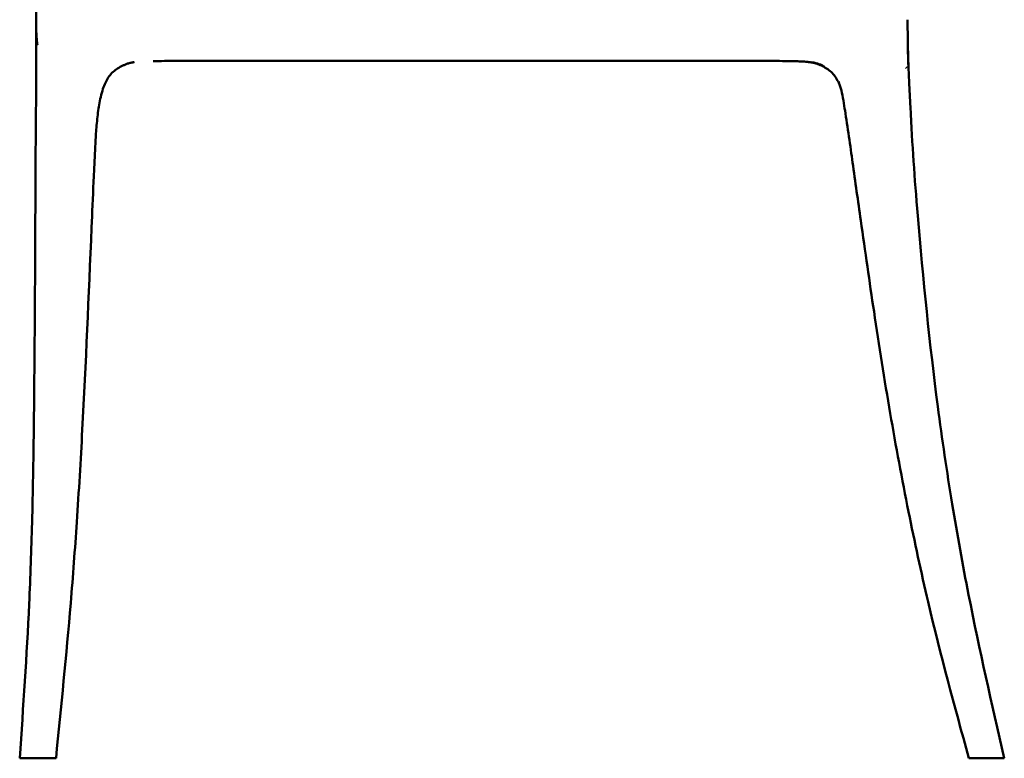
# Model space of a CAD drawing. Header units: millimetres. Extents: x -51070 to 51013186, y -411665 to 5485783.
# Tile 5 of 30: x 51012620 to 51013162, y 5484088 to 5484495. Entities that reach past the tile are written whole.
import ezdxf

# ---------------------------------------------------------------- set-up
doc = ezdxf.new("R2010")
doc.units = ezdxf.units.MM
doc.layers.add('Make2D$Visible$Curves', color=7, linetype='Continuous', true_color=0x000000)
doc.layers.add('Make2D$Visible$SceneSilhouetteCurves', color=7, linetype='Continuous', lineweight=50, true_color=0x000000)

msp = doc.modelspace()

# ---------------------------------------------------------------- linework, layer by layer
at = {"layer": 'Make2D$Visible$Curves', "color": 30}
for points, knots in [([(51012629.09, 5484480.9), (51012629.09, 5484481.53), (51012629.09, 5484482.16), (51012629.09, 5484482.8), (51012629.08, 5484483.41), (51012629.08, 5484484.03), (51012629.08, 5484484.64), (51012629.08, 5484485.15), (51012629.07, 5484485.66), (51012629.07, 5484486.16), (51012629.07, 5484486.26), (51012629.07, 5484486.35), (51012629.07, 5484486.44), (51012629.07, 5484487.05), (51012629.07, 5484487.62), (51012629.07, 5484488.21), (51012629.06, 5484488.95), (51012629.06, 5484489.65), (51012629.06, 5484490.31), (51012629.06, 5484490.76), (51012629.06, 5484491.15), (51012629.06, 5484491.52), (51012629.06, 5484491.56), (51012629.06, 5484491.6), (51012629.06, 5484491.64), (51012629.06, 5484491.94), (51012629.06, 5484492.22), (51012629.06, 5484492.49), (51012629.06, 5484492.8), (51012629.06, 5484493.17), (51012629.06, 5484493.5), (51012629.06, 5484493.69), (51012629.06, 5484493.93), (51012629.06, 5484494.18), (51012629.06, 5484494.2), (51012629.06, 5484494.29), (51012629.06, 5484494.37), (51012629.06, 5484494.64), (51012629.06, 5484494.81), (51012629.06, 5484495.01), (51012629.06, 5484497.12), (51012629.07, 5484499.25), (51012629.07, 5484501.41), (51012629.07, 5484503.1), (51012629.07, 5484504.74), (51012629.07, 5484506.35), (51012629.07, 5484508.84), (51012629.07, 5484509.44), (51012629.07, 5484510), (51012629.07, 5484510.39), (51012629.04, 5484511.07), (51012629.4, 5484511.36), (51012629.75, 5484511.63), (51012630.52, 5484511.62), (51012630.9, 5484511.62)], [0, 0, 0, 0, 1.942722, 1.942722, 1.942722, 3.840169, 3.840169, 3.840169, 5.418054, 5.418054, 5.418054, 5.717173, 5.717173, 5.717173, 7.619859, 7.619859, 7.619859, 10.080493, 10.080493, 10.080493, 11.72805, 11.72805, 11.72805, 11.914194, 11.914194, 11.914194, 13.256551, 13.256551, 13.256551, 14.863258, 14.863258, 14.863258, 15.740044, 15.740044, 15.782382, 15.782382, 16.059609, 16.059609, 16.681887, 16.681887, 16.681887, 23.085952, 23.085952, 23.085952, 28.020199, 28.020199, 28.020199, 31.677628, 31.677628, 31.677628, 33.206798, 33.206798, 33.206798, 34.809992, 34.809992, 34.809992, 34.809992]), ([(51012629.84, 5484480.9), (51012629.73, 5484481.52), (51012629.56, 5484482.78), (51012629.36, 5484484.56), (51012629.22, 5484486.41), (51012629.1, 5484488.79), (51012629.06, 5484491.28), (51012629.06, 5484493.15), (51012629.06, 5484493.89)], [-0.9933196, -0.9933196, -0.9933196, -0.9933196, -0.975, -0.95, -0.925, -0.9, -0.85, -0.8166667, -0.8166667, -0.8166667, -0.8166667]), ([(51013108.83, 5484493.66), (51013108.84, 5484491.99), (51013108.86, 5484490.03), (51013108.88, 5484488.33), (51013108.91, 5484486.22), (51013108.94, 5484483.98), (51013108.98, 5484481.85), (51013109.02, 5484479.83), (51013109.06, 5484477.71), (51013109.12, 5484475.68), (51013109.18, 5484473.49), (51013109.26, 5484471.32), (51013109.34, 5484469.17)], [0, 0, 0, 0, 5.424449, 5.424449, 5.424449, 11.92922, 11.92922, 11.92922, 18.101399, 18.101399, 18.101399, 24.614764, 24.614764, 24.614764, 24.614764]), ([(51013109.29, 5484469.17), (51013109.24, 5484470.33), (51013109.16, 5484472.55), (51013109.08, 5484475.17), (51013109.03, 5484477.22), (51013109, 5484478.76), (51013108.97, 5484480.29), (51013108.95, 5484481.33), (51013108.94, 5484481.85)], [0, 0, 0, 0, 0.5, 1, 1.25, 1.5, 1.75, 2, 2, 2, 2]), ([(51012629.16, 5484465.36), (51012629.16, 5484466.57), (51012629.15, 5484467.81), (51012629.15, 5484469.02), (51012629.15, 5484470.32), (51012629.14, 5484471.65), (51012629.14, 5484472.94), (51012629.14, 5484473.61), (51012629.13, 5484474.28), (51012629.13, 5484474.95), (51012629.13, 5484475.61), (51012629.12, 5484476.29), (51012629.12, 5484476.95), (51012629.12, 5484477.33), (51012629.11, 5484477.71), (51012629.11, 5484478.08), (51012629.11, 5484478.38), (51012629.11, 5484478.67), (51012629.11, 5484478.94), (51012629.1, 5484479.59), (51012629.1, 5484480.24), (51012629.09, 5484480.9)], [0, 0, 0, 0, 3.670989, 3.670989, 3.670989, 7.609519, 7.609519, 7.609519, 9.632185, 9.632185, 9.632185, 11.668507, 11.668507, 11.668507, 12.816941, 12.816941, 12.816941, 13.703541, 13.703541, 13.703541, 15.701054, 15.701054, 15.701054, 15.701054]), ([(51012682.84, 5484471.56), (51012682.48, 5484471.51), (51012682.12, 5484471.45), (51012681.77, 5484471.38), (51012681.43, 5484471.31), (51012681.1, 5484471.24), (51012680.77, 5484471.17), (51012680.46, 5484471.09), (51012680.16, 5484471.01), (51012679.86, 5484470.93), (51012679.57, 5484470.84), (51012679.28, 5484470.76), (51012679, 5484470.66), (51012678.47, 5484470.48), (51012677.94, 5484470.28), (51012677.44, 5484470.06), (51012676.95, 5484469.85), (51012676.47, 5484469.62), (51012675.99, 5484469.37), (51012675.03, 5484468.87), (51012674.11, 5484468.32), (51012673.24, 5484467.71), (51012672.38, 5484467.1), (51012671.56, 5484466.42), (51012670.81, 5484465.66), (51012670.08, 5484464.91), (51012669.41, 5484464.09), (51012668.8, 5484463.17), (51012668.2, 5484462.27), (51012667.66, 5484461.3), (51012667.17, 5484460.28)], [0, 0, 0, 0, 1.209099, 1.209099, 1.209099, 2.355143, 2.355143, 2.355143, 3.458342, 3.458342, 3.458342, 4.533108, 4.533108, 4.533108, 6.625251, 6.625251, 6.625251, 8.640636, 8.640636, 8.640636, 12.650751, 12.650751, 12.650751, 16.668892, 16.668892, 16.668892, 20.576126, 20.576126, 20.576126, 24.395022, 24.395022, 24.395022, 24.395022]), ([(51012682.84, 5484471.56), (51012682.84, 5484471.56), (51012682.81, 5484471.56), (51012682.73, 5484471.55), (51012682.6, 5484471.56), (51012682.47, 5484471.57), (51012682.38, 5484471.58), (51012682.36, 5484471.58)], [0.4730334, 0.4730334, 0.4730334, 0.4730334, 0.5, 0.625, 0.75, 0.875, 0.9212182, 0.9212182, 0.9212182, 0.9212182]), ([(51012682.96, 5484471.68), (51012682.97, 5484471.64), (51012682.96, 5484471.59), (51012682.89, 5484471.57), (51012682.84, 5484471.56)], [0, 0, 0, 0, 0.25, 0.4730334, 0.4730334, 0.4730334, 0.4730334]), ([(51012693.42, 5484472.22), (51012695.11, 5484472.25), (51012697.34, 5484472.27), (51012712.63, 5484472.28), (51012718.74, 5484472.28)], [0, 0, 0, 0, 0.2, 0.2833333, 0.2833333, 0.2833333, 0.2833333]), ([(51012718.74, 5484472.28), (51012727.29, 5484472.28), (51012739.01, 5484472.28), (51012755.19, 5484472.28), (51012810.7, 5484472.28), (51012918.81, 5484472.28), (51012975.74, 5484472.28), (51012981, 5484472.28), (51012985.82, 5484472.28), (51012990.24, 5484472.28)], [0.2833333, 0.2833333, 0.2833333, 0.2833333, 0.4, 0.4, 0.4, 0.6, 0.6, 0.6, 0.6369269, 0.6369269, 0.6369269, 0.6369269]), ([(51013055.26, 5484471.56), (51013054.88, 5484471.62), (51013054.51, 5484471.67), (51013054.12, 5484471.71), (51013054.11, 5484471.71), (51013054.1, 5484471.71), (51013054.09, 5484471.72), (51013053.67, 5484471.76), (51013053.23, 5484471.81), (51013052.81, 5484471.84), (51013052.36, 5484471.88), (51013051.89, 5484471.92), (51013051.44, 5484471.95), (51013050.99, 5484471.98), (51013050.54, 5484472), (51013050.09, 5484472.02), (51013050.05, 5484472.03), (51013050.01, 5484472.03), (51013049.97, 5484472.03), (51013048.93, 5484472.08), (51013047.83, 5484472.12), (51013046.78, 5484472.15), (51013045.69, 5484472.18), (51013044.6, 5484472.2), (51013043.5, 5484472.21), (51013043.43, 5484472.21), (51013043.36, 5484472.21), (51013043.28, 5484472.22), (51013038.21, 5484472.29), (51013035.72, 5484472.27), (51013030.76, 5484472.27), (51013030.19, 5484472.27), (51013029.61, 5484472.28), (51013029.04, 5484472.28), (51013017.43, 5484472.29), (51013001.85, 5484472.28), (51012990.24, 5484472.28)], [0, 0, 0, 0, 1.20959, 1.20959, 1.20959, 1.251006, 1.251006, 1.251006, 2.588339, 2.588339, 2.588339, 4.017416, 4.017416, 4.017416, 5.400914, 5.400914, 5.400914, 5.52815, 5.52815, 5.52815, 8.744564, 8.744564, 8.744564, 12.023987, 12.023987, 12.023987, 12.243162, 12.243162, 12.243162, 24.774991, 24.774991, 24.774991, 26.498112, 26.498112, 26.498112, 65.30445, 65.30445, 65.30445, 65.30445]), ([(51013070.93, 5484460.28), (51013070.44, 5484461.3), (51013069.9, 5484462.27), (51013069.3, 5484463.17), (51013068.69, 5484464.08), (51013068.03, 5484464.91), (51013067.29, 5484465.66), (51013066.55, 5484466.42), (51013065.73, 5484467.1), (51013064.86, 5484467.71), (51013063.99, 5484468.32), (51013063.07, 5484468.87), (51013062.11, 5484469.37), (51013061.63, 5484469.62), (51013061.15, 5484469.85), (51013060.66, 5484470.06), (51013060.16, 5484470.28), (51013059.63, 5484470.48), (51013059.1, 5484470.66), (51013058.82, 5484470.76), (51013058.54, 5484470.84), (51013058.25, 5484470.93), (51013057.94, 5484471.01), (51013057.64, 5484471.09), (51013057.33, 5484471.17), (51013057, 5484471.24), (51013056.67, 5484471.31), (51013056.34, 5484471.38), (51013055.98, 5484471.45), (51013055.62, 5484471.51), (51013055.26, 5484471.56)], [0, 0, 0, 0, 3.706524, 3.706524, 3.706524, 7.457466, 7.457466, 7.457466, 11.286199, 11.286199, 11.286199, 15.102884, 15.102884, 15.102884, 17.018462, 17.018462, 17.018462, 19.006711, 19.006711, 19.006711, 20.032604, 20.032604, 20.032604, 21.090452, 21.090452, 21.090452, 22.194596, 22.194596, 22.194596, 23.36391, 23.36391, 23.36391, 23.36391]), ([(51013055.91, 5484471.61), (51013056.47, 5484471.52), (51013057.28, 5484471.36), (51013058.3, 5484471.11), (51013059.22, 5484470.84), (51013060.35, 5484470.46), (51013061.33, 5484470.06), (51013062.02, 5484469.73), (51013062.22, 5484469.63)], [0, 0, 0, 0, 0.125, 0.25, 0.375, 0.5, 0.75, 0.8563869, 0.8563869, 0.8563869, 0.8563869]), ([(51012620.01, 5484088.33), (51012621.99, 5484116.96), (51012623.9, 5484144.72), (51012625.23, 5484173.42), (51012625.92, 5484188.37), (51012626.42, 5484203.04), (51012626.82, 5484218.01), (51012627.26, 5484235.23), (51012627.55, 5484252.18), (51012627.76, 5484268.85), (51012628.22, 5484305.36), (51012628.41, 5484342.58), (51012628.59, 5484380.49), (51012628.63, 5484388.56), (51012628.67, 5484396.9), (51012628.75, 5484415.4), (51012628.8, 5484425.04), (51012628.86, 5484434.45), (51012628.89, 5484437.86), (51012628.92, 5484441.14), (51012628.99, 5484447.26), (51012629.03, 5484450.17), (51012629.06, 5484453.05), (51012629.09, 5484455.06), (51012629.11, 5484457), (51012629.13, 5484459.02), (51012629.15, 5484461.11), (51012629.15, 5484463.27), (51012629.16, 5484465.36)], [0, 0, 0, 0, 85.395246, 85.395246, 85.395246, 130.049089, 130.049089, 130.049089, 180.914875, 180.914875, 180.914875, 292.566335, 292.566335, 292.566335, 317.725934, 317.725934, 346.536986, 346.536986, 346.536986, 356.165953, 356.165953, 365.137073, 365.137073, 365.137073, 371.106115, 371.106115, 371.106115, 377.44953, 377.44953, 377.44953, 377.44953]), ([(51013062.1, 5484469.55), (51013062.05, 5484469.5), (51013062.02, 5484469.44), (51013062.08, 5484469.39), (51013062.11, 5484469.37)], [0, 0, 0, 0, 0.25, 0.4205292, 0.4205292, 0.4205292, 0.4205292]), ([(51013062.11, 5484469.37), (51013062.13, 5484469.36), (51013062.18, 5484469.33), (51013062.31, 5484469.3), (51013062.5, 5484469.27), (51013062.73, 5484469.24), (51013062.92, 5484469.22), (51013063.03, 5484469.21)], [0.4205292, 0.4205292, 0.4205292, 0.4205292, 0.5, 0.625, 0.75, 0.875, 1, 1, 1, 1]), ([(51013109.34, 5484469.17), (51013109.44, 5484466.47), (51013109.56, 5484463.71), (51013109.69, 5484460.88), (51013109.9, 5484456.29), (51013110.14, 5484451.65), (51013110.38, 5484446.97), (51013111.47, 5484425.61), (51013112.63, 5484408.46), (51013114.41, 5484387.03), (51013117.21, 5484353.34), (51013121.08, 5484315.42), (51013125.45, 5484282.06), (51013127.8, 5484264.12), (51013130.45, 5484246.2), (51013133.4, 5484228.34), (51013136.15, 5484211.65), (51013139.17, 5484194.97), (51013142.43, 5484178.38), (51013148.57, 5484147.14), (51013154.95, 5484119.3), (51013162.08, 5484088.33)], [0, 0, 0, 0, 8.299605, 8.299605, 8.299605, 22.231373, 22.231373, 22.231373, 82.310695, 82.310695, 82.310695, 187.875518, 187.875518, 187.875518, 242.186229, 242.186229, 242.186229, 292.965747, 292.965747, 292.965747, 385.150898, 385.150898, 385.150898, 385.150898]), ([(51012667.17, 5484460.28), (51012666.66, 5484459.19), (51012666.24, 5484458.11), (51012665.85, 5484456.91), (51012665.38, 5484455.48), (51012664.98, 5484453.94), (51012664.63, 5484452.43), (51012663.96, 5484449.5), (51012663.51, 5484446.89), (51012662.73, 5484440.77), (51012662.43, 5484437.56), (51012662.19, 5484434.49), (51012661.58, 5484426.47), (51012661.02, 5484413.9), (51012660.27, 5484397.06), (51012659.92, 5484388.73), (51012659.58, 5484380.68), (51012657.98, 5484342.81), (51012656.4, 5484305.64), (51012654.48, 5484269.2), (51012653.58, 5484252.26), (51012652.59, 5484235.33), (51012651.45, 5484218.41), (51012650.44, 5484203.38), (51012649.34, 5484188.78), (51012648.08, 5484173.79), (51012645.67, 5484145.06), (51012642.87, 5484116.97), (51012640.01, 5484088.33)], [0, 0, 0, 0, 3.96587, 3.96587, 3.96587, 8.854824, 8.854824, 8.854824, 18.137138, 18.137138, 27.266447, 27.266447, 27.266447, 53.636957, 53.636957, 81.176113, 81.176113, 81.176113, 192.814659, 192.814659, 192.814659, 243.735246, 243.735246, 243.735246, 288.559367, 288.559367, 288.559367, 374.694362, 374.694362, 374.694362, 374.694362]), ([(51013070.93, 5484460.28), (51013070.91, 5484460.32), (51013070.98, 5484460.41), (51013071.32, 5484460.55), (51013071.55, 5484460.63)], [0.4218427, 0.4218427, 0.4218427, 0.4218427, 0.5, 0.5834215, 0.5834215, 0.5834215, 0.5834215]), ([(51013142.59, 5484088.33), (51013134.32, 5484118.3), (51013127.24, 5484144.11), (51013120.14, 5484174.42), (51013116.29, 5484190.84), (51013112.68, 5484207.57), (51013109.36, 5484224.1), (51013105.74, 5484242.06), (51013102.38, 5484260.22), (51013099.28, 5484278.27), (51013096.13, 5484296.7), (51013093.12, 5484315.78), (51013087.88, 5484350.69), (51013085.47, 5484367.43), (51013083.05, 5484384.5), (51013081.56, 5484395.03), (51013080.03, 5484405.95), (51013077.32, 5484425.13), (51013075.76, 5484436.26), (51013074.39, 5484444.92), (51013073.9, 5484448.05), (51013073.11, 5484452.88), (51013072.37, 5484455.97), (51013072.19, 5484456.73), (51013071.98, 5484457.5), (51013071.49, 5484459), (51013071.27, 5484459.56), (51013070.93, 5484460.28)], [0, 0, 0, 0, 88.98081, 88.98081, 88.98081, 139.827287, 139.827287, 139.827287, 194.931552, 194.931552, 194.931552, 251.882812, 251.882812, 302.406851, 302.406851, 302.406851, 335.861879, 335.861879, 363.528499, 363.528499, 363.528499, 374.868804, 374.868804, 374.868804, 377.164855, 377.164855, 379.661139, 379.661139, 379.661139, 379.661139]), ([(51012640.01, 5484088.33), (51012640, 5484088.33), (51012639.86, 5484088.33), (51012639.26, 5484088.33), (51012638.31, 5484088.33), (51012637.04, 5484088.33), (51012635.5, 5484088.33), (51012633.75, 5484088.33), (51012631.86, 5484088.33), (51012629.89, 5484088.33), (51012627.93, 5484088.33), (51012626.05, 5484088.33), (51012624.32, 5484088.33), (51012622.81, 5484088.33), (51012621.58, 5484088.33), (51012620.67, 5484088.33), (51012620.13, 5484088.33), (51012620.01, 5484088.33), (51012620.01, 5484088.33)], [-0.5, -0.5, -0.5, -0.5, -0.46875, -0.4375, -0.40625, -0.375, -0.34375, -0.3125, -0.28125, -0.25, -0.21875, -0.1875, -0.15625, -0.125, -0.09375, -0.0625, -0.03125, -0.0018232, -0.0018232, -0.0018232, -0.0018232])]:
    msp.add_open_spline(points, degree=3, knots=knots, dxfattribs=at)
for points in [[(51013108.81, 5484495.01), (51013108.82, 5484494.56), (51013108.82, 5484494.12), (51013108.83, 5484493.66)], [(51012682.36, 5484471.58), (51012682.55, 5484471.62), (51012682.76, 5484471.65), (51012682.96, 5484471.68)], [(51012693.42, 5484472.22), (51012693.43, 5484472.22), (51012693.44, 5484472.22), (51012693.46, 5484472.23), (51012693.46, 5484472.23)], [(51013043.25, 5484472.22), (51013043.24, 5484472.22), (51013043.22, 5484472.22), (51013043.21, 5484472.23), (51013043.21, 5484472.23)], [(51012670.72, 5484465.92), (51012670.68, 5484465.96), (51012670.63, 5484465.99), (51012670.57, 5484466.03)], [(51013142.59, 5484088.33), (51013142.59, 5484088.33), (51013142.72, 5484088.33), (51013143.27, 5484088.33), (51013144.18, 5484088.33), (51013145.4, 5484088.33), (51013146.89, 5484088.33), (51013148.58, 5484088.33), (51013150.42, 5484088.33), (51013152.34, 5484088.33), (51013154.25, 5484088.33), (51013156.09, 5484088.33), (51013157.79, 5484088.33), (51013159.27, 5484088.33), (51013160.49, 5484088.33), (51013161.4, 5484088.33), (51013161.96, 5484088.33), (51013162.08, 5484088.33), (51013162.08, 5484088.33)]]:
    msp.add_open_spline(points, degree=3, dxfattribs=at)
at = {"layer": 'Make2D$Visible$Curves', "color": 30, "lineweight": -3}
msp.add_open_spline([(51013109.29, 5484469.17), (51013109.25, 5484469.17), (51013109.14, 5484469.17), (51013108.89, 5484469.09), (51013108.6, 5484468.94), (51013108.33, 5484468.76), (51013108.01, 5484468.51), (51013107.76, 5484468.29), (51013107.63, 5484468.17)], degree=3, knots=[0, 0, 0, 0, 0.25, 0.5, 0.625, 0.75, 0.875, 1, 1, 1, 1], dxfattribs=at)
at = {"layer": 'Make2D$Visible$SceneSilhouetteCurves', "color": 30}
for points, knots in [([(51012629.09, 5484480.9), (51012629.09, 5484481.53), (51012629.09, 5484482.16), (51012629.09, 5484482.8), (51012629.08, 5484483.41), (51012629.08, 5484484.03), (51012629.08, 5484484.64), (51012629.08, 5484485.15), (51012629.07, 5484485.66), (51012629.07, 5484486.16), (51012629.07, 5484486.26), (51012629.07, 5484486.35), (51012629.07, 5484486.44), (51012629.07, 5484487.05), (51012629.07, 5484487.62), (51012629.07, 5484488.21), (51012629.06, 5484488.95), (51012629.06, 5484489.65), (51012629.06, 5484490.31), (51012629.06, 5484490.76), (51012629.06, 5484491.15), (51012629.06, 5484491.52), (51012629.06, 5484491.56), (51012629.06, 5484491.6), (51012629.06, 5484491.64), (51012629.06, 5484491.94), (51012629.06, 5484492.22), (51012629.06, 5484492.49), (51012629.06, 5484492.8), (51012629.06, 5484493.17), (51012629.06, 5484493.5), (51012629.06, 5484493.69), (51012629.06, 5484493.93), (51012629.06, 5484494.18), (51012629.06, 5484494.2), (51012629.06, 5484494.29), (51012629.06, 5484494.37), (51012629.06, 5484494.64), (51012629.06, 5484494.81), (51012629.06, 5484495.01), (51012629.06, 5484497.12), (51012629.07, 5484499.25), (51012629.07, 5484501.41), (51012629.07, 5484503.1), (51012629.07, 5484504.74), (51012629.07, 5484506.35), (51012629.07, 5484508.84), (51012629.07, 5484509.44), (51012629.07, 5484510), (51012629.07, 5484510.39), (51012629.04, 5484511.07), (51012629.4, 5484511.36), (51012629.75, 5484511.63), (51012630.52, 5484511.62), (51012630.9, 5484511.62)], [0, 0, 0, 0, 1.942722, 1.942722, 1.942722, 3.840169, 3.840169, 3.840169, 5.418054, 5.418054, 5.418054, 5.717173, 5.717173, 5.717173, 7.619859, 7.619859, 7.619859, 10.080493, 10.080493, 10.080493, 11.72805, 11.72805, 11.72805, 11.914194, 11.914194, 11.914194, 13.256551, 13.256551, 13.256551, 14.863258, 14.863258, 14.863258, 15.740044, 15.740044, 15.782382, 15.782382, 16.059609, 16.059609, 16.681887, 16.681887, 16.681887, 23.085952, 23.085952, 23.085952, 28.020199, 28.020199, 28.020199, 31.677628, 31.677628, 31.677628, 33.206798, 33.206798, 33.206798, 34.809992, 34.809992, 34.809992, 34.809992]), ([(51012629.84, 5484480.9), (51012629.73, 5484481.52), (51012629.56, 5484482.78), (51012629.36, 5484484.56), (51012629.22, 5484486.41), (51012629.1, 5484488.79), (51012629.06, 5484491.28), (51012629.06, 5484493.15), (51012629.06, 5484493.89)], [-0.9933196, -0.9933196, -0.9933196, -0.9933196, -0.975, -0.95, -0.925, -0.9, -0.85, -0.8166667, -0.8166667, -0.8166667, -0.8166667]), ([(51013108.83, 5484493.66), (51013108.84, 5484491.99), (51013108.86, 5484490.03), (51013108.88, 5484488.33), (51013108.91, 5484486.22), (51013108.94, 5484483.98), (51013108.98, 5484481.85), (51013109.02, 5484479.83), (51013109.06, 5484477.71), (51013109.12, 5484475.68), (51013109.18, 5484473.49), (51013109.26, 5484471.32), (51013109.34, 5484469.17)], [0, 0, 0, 0, 5.424449, 5.424449, 5.424449, 11.92922, 11.92922, 11.92922, 18.101399, 18.101399, 18.101399, 24.614764, 24.614764, 24.614764, 24.614764]), ([(51013109.29, 5484469.17), (51013109.24, 5484470.33), (51013109.16, 5484472.55), (51013109.08, 5484475.17), (51013109.03, 5484477.22), (51013109, 5484478.76), (51013108.97, 5484480.29), (51013108.95, 5484481.33), (51013108.94, 5484481.85)], [0, 0, 0, 0, 0.5, 1, 1.25, 1.5, 1.75, 2, 2, 2, 2]), ([(51012629.16, 5484465.36), (51012629.16, 5484466.57), (51012629.15, 5484467.81), (51012629.15, 5484469.02), (51012629.15, 5484470.32), (51012629.14, 5484471.65), (51012629.14, 5484472.94), (51012629.14, 5484473.61), (51012629.13, 5484474.28), (51012629.13, 5484474.95), (51012629.13, 5484475.61), (51012629.12, 5484476.29), (51012629.12, 5484476.95), (51012629.12, 5484477.33), (51012629.11, 5484477.71), (51012629.11, 5484478.08), (51012629.11, 5484478.38), (51012629.11, 5484478.67), (51012629.11, 5484478.94), (51012629.1, 5484479.59), (51012629.1, 5484480.24), (51012629.09, 5484480.9)], [0, 0, 0, 0, 3.670989, 3.670989, 3.670989, 7.609519, 7.609519, 7.609519, 9.632185, 9.632185, 9.632185, 11.668507, 11.668507, 11.668507, 12.816941, 12.816941, 12.816941, 13.703541, 13.703541, 13.703541, 15.701054, 15.701054, 15.701054, 15.701054]), ([(51012682.84, 5484471.56), (51012682.48, 5484471.51), (51012682.12, 5484471.45), (51012681.77, 5484471.38), (51012681.43, 5484471.31), (51012681.1, 5484471.24), (51012680.77, 5484471.17), (51012680.46, 5484471.09), (51012680.16, 5484471.01), (51012679.86, 5484470.93), (51012679.57, 5484470.84), (51012679.28, 5484470.76), (51012679, 5484470.66), (51012678.47, 5484470.48), (51012677.94, 5484470.28), (51012677.44, 5484470.06), (51012676.95, 5484469.85), (51012676.47, 5484469.62), (51012675.99, 5484469.37), (51012675.03, 5484468.87), (51012674.11, 5484468.32), (51012673.24, 5484467.71), (51012672.38, 5484467.1), (51012671.56, 5484466.42), (51012670.81, 5484465.66), (51012670.08, 5484464.91), (51012669.41, 5484464.09), (51012668.8, 5484463.17), (51012668.2, 5484462.27), (51012667.66, 5484461.3), (51012667.17, 5484460.28)], [0, 0, 0, 0, 1.209099, 1.209099, 1.209099, 2.355143, 2.355143, 2.355143, 3.458342, 3.458342, 3.458342, 4.533108, 4.533108, 4.533108, 6.625251, 6.625251, 6.625251, 8.640636, 8.640636, 8.640636, 12.650751, 12.650751, 12.650751, 16.668892, 16.668892, 16.668892, 20.576126, 20.576126, 20.576126, 24.395022, 24.395022, 24.395022, 24.395022]), ([(51012682.84, 5484471.56), (51012682.84, 5484471.56), (51012682.81, 5484471.56), (51012682.73, 5484471.55), (51012682.6, 5484471.56), (51012682.47, 5484471.57), (51012682.38, 5484471.58), (51012682.36, 5484471.58)], [0.4730334, 0.4730334, 0.4730334, 0.4730334, 0.5, 0.625, 0.75, 0.875, 0.9212182, 0.9212182, 0.9212182, 0.9212182]), ([(51012682.96, 5484471.68), (51012682.97, 5484471.64), (51012682.96, 5484471.59), (51012682.89, 5484471.57), (51012682.84, 5484471.56)], [0, 0, 0, 0, 0.25, 0.4730334, 0.4730334, 0.4730334, 0.4730334]), ([(51012693.42, 5484472.22), (51012695.11, 5484472.25), (51012697.34, 5484472.27), (51012712.63, 5484472.28), (51012718.74, 5484472.28)], [0, 0, 0, 0, 0.2, 0.2833333, 0.2833333, 0.2833333, 0.2833333]), ([(51012718.74, 5484472.28), (51012727.29, 5484472.28), (51012739.01, 5484472.28), (51012755.19, 5484472.28), (51012810.7, 5484472.28), (51012918.81, 5484472.28), (51012975.74, 5484472.28), (51012981, 5484472.28), (51012985.82, 5484472.28), (51012990.24, 5484472.28)], [0.2833333, 0.2833333, 0.2833333, 0.2833333, 0.4, 0.4, 0.4, 0.6, 0.6, 0.6, 0.6369269, 0.6369269, 0.6369269, 0.6369269]), ([(51013055.26, 5484471.56), (51013054.88, 5484471.62), (51013054.51, 5484471.67), (51013054.12, 5484471.71), (51013054.11, 5484471.71), (51013054.1, 5484471.71), (51013054.09, 5484471.72), (51013053.67, 5484471.76), (51013053.23, 5484471.81), (51013052.81, 5484471.84), (51013052.36, 5484471.88), (51013051.89, 5484471.92), (51013051.44, 5484471.95), (51013050.99, 5484471.98), (51013050.54, 5484472), (51013050.09, 5484472.02), (51013050.05, 5484472.03), (51013050.01, 5484472.03), (51013049.97, 5484472.03), (51013048.93, 5484472.08), (51013047.83, 5484472.12), (51013046.78, 5484472.15), (51013045.69, 5484472.18), (51013044.6, 5484472.2), (51013043.5, 5484472.21), (51013043.43, 5484472.21), (51013043.36, 5484472.21), (51013043.28, 5484472.22), (51013038.21, 5484472.29), (51013035.72, 5484472.27), (51013030.76, 5484472.27), (51013030.19, 5484472.27), (51013029.61, 5484472.28), (51013029.04, 5484472.28), (51013017.43, 5484472.29), (51013001.85, 5484472.28), (51012990.24, 5484472.28)], [0, 0, 0, 0, 1.20959, 1.20959, 1.20959, 1.251006, 1.251006, 1.251006, 2.588339, 2.588339, 2.588339, 4.017416, 4.017416, 4.017416, 5.400914, 5.400914, 5.400914, 5.52815, 5.52815, 5.52815, 8.744564, 8.744564, 8.744564, 12.023987, 12.023987, 12.023987, 12.243162, 12.243162, 12.243162, 24.774991, 24.774991, 24.774991, 26.498112, 26.498112, 26.498112, 65.30445, 65.30445, 65.30445, 65.30445]), ([(51013070.93, 5484460.28), (51013070.44, 5484461.3), (51013069.9, 5484462.27), (51013069.3, 5484463.17), (51013068.69, 5484464.08), (51013068.03, 5484464.91), (51013067.29, 5484465.66), (51013066.55, 5484466.42), (51013065.73, 5484467.1), (51013064.86, 5484467.71), (51013063.99, 5484468.32), (51013063.07, 5484468.87), (51013062.11, 5484469.37), (51013061.63, 5484469.62), (51013061.15, 5484469.85), (51013060.66, 5484470.06), (51013060.16, 5484470.28), (51013059.63, 5484470.48), (51013059.1, 5484470.66), (51013058.82, 5484470.76), (51013058.54, 5484470.84), (51013058.25, 5484470.93), (51013057.94, 5484471.01), (51013057.64, 5484471.09), (51013057.33, 5484471.17), (51013057, 5484471.24), (51013056.67, 5484471.31), (51013056.34, 5484471.38), (51013055.98, 5484471.45), (51013055.62, 5484471.51), (51013055.26, 5484471.56)], [0, 0, 0, 0, 3.706524, 3.706524, 3.706524, 7.457466, 7.457466, 7.457466, 11.286199, 11.286199, 11.286199, 15.102884, 15.102884, 15.102884, 17.018462, 17.018462, 17.018462, 19.006711, 19.006711, 19.006711, 20.032604, 20.032604, 20.032604, 21.090452, 21.090452, 21.090452, 22.194596, 22.194596, 22.194596, 23.36391, 23.36391, 23.36391, 23.36391]), ([(51013055.91, 5484471.61), (51013056.47, 5484471.52), (51013057.28, 5484471.36), (51013058.3, 5484471.11), (51013059.22, 5484470.84), (51013060.35, 5484470.46), (51013061.33, 5484470.06), (51013062.02, 5484469.73), (51013062.22, 5484469.63)], [0, 0, 0, 0, 0.125, 0.25, 0.375, 0.5, 0.75, 0.8563869, 0.8563869, 0.8563869, 0.8563869]), ([(51012620.01, 5484088.33), (51012621.99, 5484116.96), (51012623.9, 5484144.72), (51012625.23, 5484173.42), (51012625.92, 5484188.37), (51012626.42, 5484203.04), (51012626.82, 5484218.01), (51012627.26, 5484235.23), (51012627.55, 5484252.18), (51012627.76, 5484268.85), (51012628.22, 5484305.36), (51012628.41, 5484342.58), (51012628.59, 5484380.49), (51012628.63, 5484388.56), (51012628.67, 5484396.9), (51012628.75, 5484415.4), (51012628.8, 5484425.04), (51012628.86, 5484434.45), (51012628.89, 5484437.86), (51012628.92, 5484441.14), (51012628.99, 5484447.26), (51012629.03, 5484450.17), (51012629.06, 5484453.05), (51012629.09, 5484455.06), (51012629.11, 5484457), (51012629.13, 5484459.02), (51012629.15, 5484461.11), (51012629.15, 5484463.27), (51012629.16, 5484465.36)], [0, 0, 0, 0, 85.395246, 85.395246, 85.395246, 130.049089, 130.049089, 130.049089, 180.914875, 180.914875, 180.914875, 292.566335, 292.566335, 292.566335, 317.725934, 317.725934, 346.536986, 346.536986, 346.536986, 356.165953, 356.165953, 365.137073, 365.137073, 365.137073, 371.106115, 371.106115, 371.106115, 377.44953, 377.44953, 377.44953, 377.44953]), ([(51013062.1, 5484469.55), (51013062.05, 5484469.5), (51013062.02, 5484469.44), (51013062.08, 5484469.39), (51013062.11, 5484469.37)], [0, 0, 0, 0, 0.25, 0.4205292, 0.4205292, 0.4205292, 0.4205292]), ([(51013062.11, 5484469.37), (51013062.13, 5484469.36), (51013062.18, 5484469.33), (51013062.31, 5484469.3), (51013062.5, 5484469.27), (51013062.73, 5484469.24), (51013062.92, 5484469.22), (51013063.03, 5484469.21)], [0.4205292, 0.4205292, 0.4205292, 0.4205292, 0.5, 0.625, 0.75, 0.875, 1, 1, 1, 1]), ([(51013109.34, 5484469.17), (51013109.44, 5484466.47), (51013109.56, 5484463.71), (51013109.69, 5484460.88), (51013109.9, 5484456.29), (51013110.14, 5484451.65), (51013110.38, 5484446.97), (51013111.47, 5484425.61), (51013112.63, 5484408.46), (51013114.41, 5484387.03), (51013117.21, 5484353.34), (51013121.08, 5484315.42), (51013125.45, 5484282.06), (51013127.8, 5484264.12), (51013130.45, 5484246.2), (51013133.4, 5484228.34), (51013136.15, 5484211.65), (51013139.17, 5484194.97), (51013142.43, 5484178.38), (51013148.57, 5484147.14), (51013154.95, 5484119.3), (51013162.08, 5484088.33)], [0, 0, 0, 0, 8.299605, 8.299605, 8.299605, 22.231373, 22.231373, 22.231373, 82.310695, 82.310695, 82.310695, 187.875518, 187.875518, 187.875518, 242.186229, 242.186229, 242.186229, 292.965747, 292.965747, 292.965747, 385.150898, 385.150898, 385.150898, 385.150898]), ([(51012667.17, 5484460.28), (51012666.66, 5484459.19), (51012666.24, 5484458.11), (51012665.85, 5484456.91), (51012665.38, 5484455.48), (51012664.98, 5484453.94), (51012664.63, 5484452.43), (51012663.96, 5484449.5), (51012663.51, 5484446.89), (51012662.73, 5484440.77), (51012662.43, 5484437.56), (51012662.19, 5484434.49), (51012661.58, 5484426.47), (51012661.02, 5484413.9), (51012660.27, 5484397.06), (51012659.92, 5484388.73), (51012659.58, 5484380.68), (51012657.98, 5484342.81), (51012656.4, 5484305.64), (51012654.48, 5484269.2), (51012653.58, 5484252.26), (51012652.59, 5484235.33), (51012651.45, 5484218.41), (51012650.44, 5484203.38), (51012649.34, 5484188.78), (51012648.08, 5484173.79), (51012645.67, 5484145.06), (51012642.87, 5484116.97), (51012640.01, 5484088.33)], [0, 0, 0, 0, 3.96587, 3.96587, 3.96587, 8.854824, 8.854824, 8.854824, 18.137138, 18.137138, 27.266447, 27.266447, 27.266447, 53.636957, 53.636957, 81.176113, 81.176113, 81.176113, 192.814659, 192.814659, 192.814659, 243.735246, 243.735246, 243.735246, 288.559367, 288.559367, 288.559367, 374.694362, 374.694362, 374.694362, 374.694362]), ([(51013070.93, 5484460.28), (51013070.91, 5484460.32), (51013070.98, 5484460.41), (51013071.32, 5484460.55), (51013071.55, 5484460.63)], [0.4218427, 0.4218427, 0.4218427, 0.4218427, 0.5, 0.5834215, 0.5834215, 0.5834215, 0.5834215]), ([(51013142.59, 5484088.33), (51013134.32, 5484118.3), (51013127.24, 5484144.11), (51013120.14, 5484174.42), (51013116.29, 5484190.84), (51013112.68, 5484207.57), (51013109.36, 5484224.1), (51013105.74, 5484242.06), (51013102.38, 5484260.22), (51013099.28, 5484278.27), (51013096.13, 5484296.7), (51013093.12, 5484315.78), (51013087.88, 5484350.69), (51013085.47, 5484367.43), (51013083.05, 5484384.5), (51013081.56, 5484395.03), (51013080.03, 5484405.95), (51013077.32, 5484425.13), (51013075.76, 5484436.26), (51013074.39, 5484444.92), (51013073.9, 5484448.05), (51013073.11, 5484452.88), (51013072.37, 5484455.97), (51013072.19, 5484456.73), (51013071.98, 5484457.5), (51013071.49, 5484459), (51013071.27, 5484459.56), (51013070.93, 5484460.28)], [0, 0, 0, 0, 88.98081, 88.98081, 88.98081, 139.827287, 139.827287, 139.827287, 194.931552, 194.931552, 194.931552, 251.882812, 251.882812, 302.406851, 302.406851, 302.406851, 335.861879, 335.861879, 363.528499, 363.528499, 363.528499, 374.868804, 374.868804, 374.868804, 377.164855, 377.164855, 379.661139, 379.661139, 379.661139, 379.661139]), ([(51012640.01, 5484088.33), (51012640, 5484088.33), (51012639.86, 5484088.33), (51012639.26, 5484088.33), (51012638.31, 5484088.33), (51012637.04, 5484088.33), (51012635.5, 5484088.33), (51012633.75, 5484088.33), (51012631.86, 5484088.33), (51012629.89, 5484088.33), (51012627.93, 5484088.33), (51012626.05, 5484088.33), (51012624.32, 5484088.33), (51012622.81, 5484088.33), (51012621.58, 5484088.33), (51012620.67, 5484088.33), (51012620.13, 5484088.33), (51012620.01, 5484088.33), (51012620.01, 5484088.33)], [-0.5, -0.5, -0.5, -0.5, -0.46875, -0.4375, -0.40625, -0.375, -0.34375, -0.3125, -0.28125, -0.25, -0.21875, -0.1875, -0.15625, -0.125, -0.09375, -0.0625, -0.03125, -0.0018232, -0.0018232, -0.0018232, -0.0018232])]:
    msp.add_open_spline(points, degree=3, knots=knots, dxfattribs=at)
for points in [[(51013108.81, 5484495.01), (51013108.82, 5484494.56), (51013108.82, 5484494.12), (51013108.83, 5484493.66)], [(51012682.36, 5484471.58), (51012682.55, 5484471.62), (51012682.76, 5484471.65), (51012682.96, 5484471.68)], [(51012693.42, 5484472.22), (51012693.43, 5484472.22), (51012693.44, 5484472.22), (51012693.46, 5484472.23), (51012693.46, 5484472.23)], [(51013043.25, 5484472.22), (51013043.24, 5484472.22), (51013043.22, 5484472.22), (51013043.21, 5484472.23), (51013043.21, 5484472.23)], [(51012670.72, 5484465.92), (51012670.68, 5484465.96), (51012670.63, 5484465.99), (51012670.57, 5484466.03)], [(51013142.59, 5484088.33), (51013142.59, 5484088.33), (51013142.72, 5484088.33), (51013143.27, 5484088.33), (51013144.18, 5484088.33), (51013145.4, 5484088.33), (51013146.89, 5484088.33), (51013148.58, 5484088.33), (51013150.42, 5484088.33), (51013152.34, 5484088.33), (51013154.25, 5484088.33), (51013156.09, 5484088.33), (51013157.79, 5484088.33), (51013159.27, 5484088.33), (51013160.49, 5484088.33), (51013161.4, 5484088.33), (51013161.96, 5484088.33), (51013162.08, 5484088.33), (51013162.08, 5484088.33)]]:
    msp.add_open_spline(points, degree=3, dxfattribs=at)

doc.saveas('drawing.dxf')
